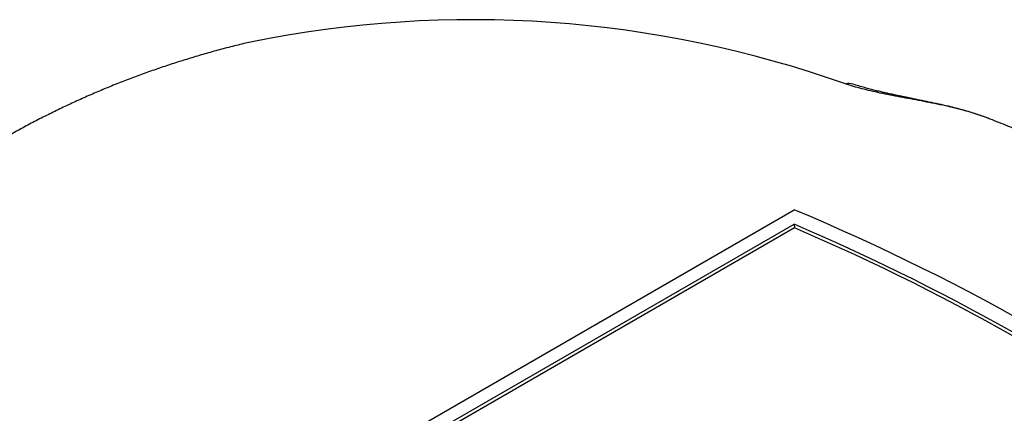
# Model space of a CAD drawing. Header units: millimetres. Extents: x 8 to 564, y 12 to 489.
# Tile 50 of 81: x 471.37 to 482.84, y 215.08 to 219.67. Entities that reach past the tile are written whole.
import ezdxf

# ---------------------------------------------------------------- set-up
doc = ezdxf.new("R2010")
doc.units = ezdxf.units.MM

msp = doc.modelspace()

# ---------------------------------------------------------------- linework, layer by layer
at = {"color": 7, "linetype": 'Continuous', "lineweight": 30}
for p, q in [((474.725, 214.18), (480.39, 217.45)), ((475.066, 214.209), (480.389, 217.281)), ((480.394, 217.238), (475.112, 214.189)), ((480.389, 217.281), (480.394, 217.238))]:
    msp.add_line(p, q, dxfattribs=at)
for centre, radius, start, end in [((476.643, 206.692), 12.973, 70.4316, 101.5005), ((481.029, 218.768), 0.153, 72.5916, 105.3137), ((470.49, 193.77), 25.666, 52.6941, 67.3113), ((470.291, 193.651), 25.698, 53.1442, 66.8611), ((470.322, 193.666), 25.634, 53.2109, 66.8634)]:
    msp.add_arc(centre, radius, start, end, dxfattribs=at)
for points, knots in [([(474.057, 219.404), (474.03, 219.398), (473.944, 219.379), (473.802, 219.343), (473.629, 219.297), (473.458, 219.248), (473.288, 219.197), (473.119, 219.143), (472.951, 219.086), (472.785, 219.027), (472.619, 218.965), (472.456, 218.901), (472.293, 218.833), (472.132, 218.764), (471.972, 218.691), (471.813, 218.616), (471.656, 218.538), (471.5, 218.458), (471.346, 218.375), (471.225, 218.309), (471.157, 218.269), (471.139, 218.258)], [0, 0, 0, 0, 0.026177, 0.082584, 0.138932, 0.195227, 0.251471, 0.307668, 0.363823, 0.419939, 0.476022, 0.532076, 0.588106, 0.644116, 0.700113, 0.756101, 0.812085, 0.868072, 0.924066, 0.980074, 1, 1, 1, 1]), ([(482.651, 218.516), (482.65, 218.516), (482.62, 218.529), (482.558, 218.55), (482.465, 218.581), (482.361, 218.61), (482.246, 218.639), (482.121, 218.668), (481.995, 218.693), (481.869, 218.718), (481.746, 218.741), (481.625, 218.763), (481.507, 218.786), (481.393, 218.81), (481.283, 218.835), (481.179, 218.86), (481.08, 218.887), (481.019, 218.906), (480.988, 218.916)], [0, 0, 0, 0, 0.0021124, 0.0574576, 0.112345, 0.1669804, 0.236619, 0.3058851, 0.3752212, 0.4450673, 0.5139942, 0.5828242, 0.6519571, 0.7217872, 0.7911226, 0.860359, 0.9298638, 1, 1, 1, 1]), ([(482.651, 218.516), (482.605, 218.533), (482.512, 218.567), (482.366, 218.61), (482.229, 218.646), (482.103, 218.675), (481.991, 218.7), (481.883, 218.722), (481.794, 218.74), (481.723, 218.755), (481.674, 218.765), (481.632, 218.774), (481.6, 218.78), (481.577, 218.785), (481.559, 218.789), (481.54, 218.793), (481.514, 218.799), (481.48, 218.806), (481.438, 218.816), (481.388, 218.828), (481.333, 218.841), (481.273, 218.856), (481.209, 218.874), (481.141, 218.893), (481.097, 218.907), (481.074, 218.914)], [0, 0, 0, 0, 0.08398, 0.169964, 0.25847, 0.32436, 0.3888, 0.451933, 0.513733, 0.547715, 0.578753, 0.604602, 0.625335, 0.638062, 0.647802, 0.65931, 0.674951, 0.697744, 0.725872, 0.759192, 0.797458, 0.840621, 0.888701, 0.941777, 1, 1, 1, 1]), ([(485.705, 217.041), (485.648, 217.074), (485.522, 217.146), (485.329, 217.253), (485.125, 217.364), (484.922, 217.473), (484.718, 217.579), (484.513, 217.683), (484.309, 217.785), (484.105, 217.884), (483.901, 217.98), (483.696, 218.074), (483.492, 218.166), (483.287, 218.255), (483.083, 218.342), (482.879, 218.425), (482.735, 218.483), (482.659, 218.513), (482.651, 218.516)], [0, 0, 0, 0, 0.056657, 0.123469, 0.190292, 0.257124, 0.323963, 0.390808, 0.457657, 0.524509, 0.591362, 0.658215, 0.725064, 0.79191, 0.858749, 0.925579, 0.992399, 1, 1, 1, 1])]:
    msp.add_open_spline(points, degree=3, knots=knots, dxfattribs=at)

doc.saveas('drawing.dxf')
